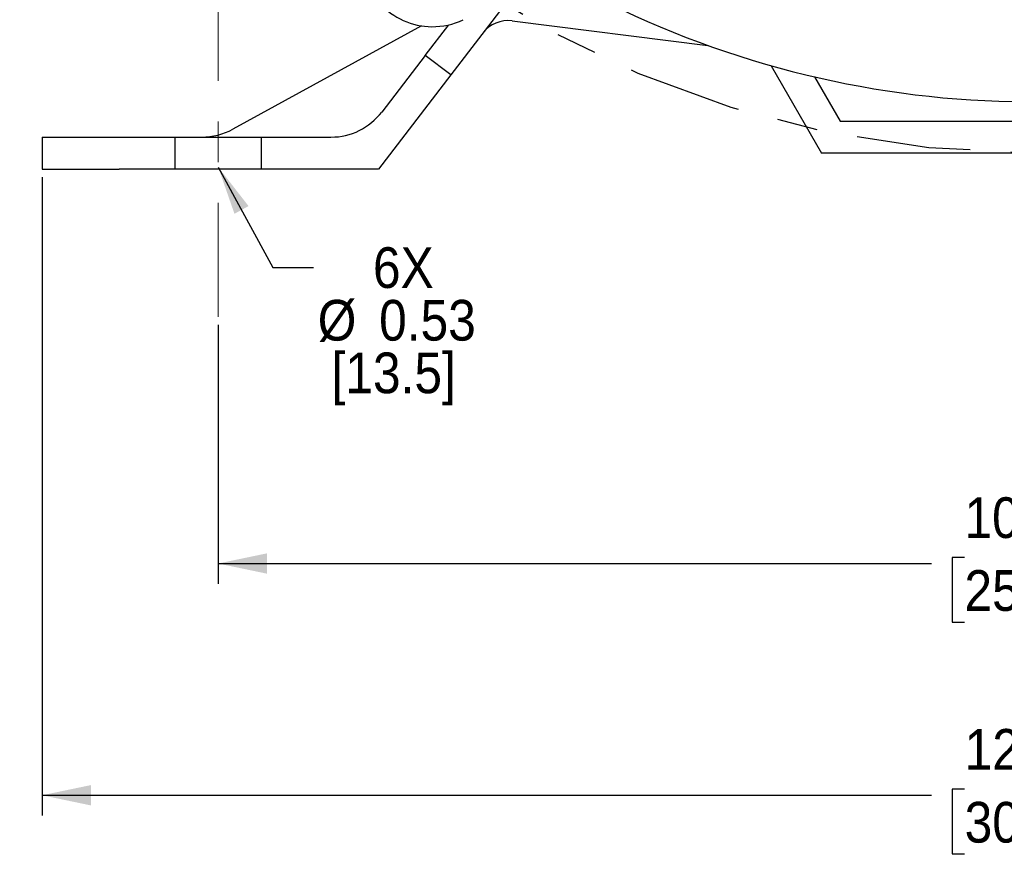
# Model space of a CAD drawing. Header units: inches. Extents: x 1.5 to 80, y 0 to 42.8.
# Tile 7 of 16: x 54.4 to 60.4, y 21.3 to 26.5. Entities that reach past the tile are written whole.
import ezdxf

# ---------------------------------------------------------------- set-up
doc = ezdxf.new("R2010")
doc.units = ezdxf.units.IN
doc.header["$MEASUREMENT"] = 0
for name, pattern in [('SLD-Center', [1.45, 0.7, -0.25, 0.25, -0.25]), ('SLD-Dashed', [0.45, 0.3, -0.15]), ('SLD-Solid', [0])]:
    doc.linetypes.add(name, pattern=pattern)
for name, color, linetype in [('CENTER', 40, 'SLD-Center'), ('HIDDEN', 104, 'SLD-Dashed'), ('SLD-0', 7, 'Continuous')]:
    doc.layers.add(name, color=color, linetype=linetype)
doc.styles.add('SLDTEXTSTYLE0', font='GOTHIC.TTF', dxfattribs={"width": 0.913})
doc.styles.get("Standard").update_dxf_attribs({"font": 'GOTHIC.TTF'})
doc.dimstyles.new('SLDDIMSTYLE0', dxfattribs={"dimtxt": 0.25, "dimasz": 0.3, "dimexe": 0, "dimexo": 0.0625, "dimgap": 0.0625, "dimtad": 0, "dimtih": 1, "dimtoh": 1, "dimrnd": 1e-09, "dimzin": 4, "dimdsep": 46, "dimtxsty": 'SLDTEXTSTYLE0', "dimsah": 1, "dimcen": 0.09, "dimadec": 0, "dimazin": 1, "dimtfac": 1, "dimtofl": 0, "dimtmove": 0, "dimatfit": 3, "dimfxl": 0, "dimfrac": 2, "dimtolj": 1, "dimtzin": 12, "dimarcsym": 0})
doc.dimstyles.new('SLDDIMSTYLE1', dxfattribs={"dimtxt": 0.25, "dimasz": 0.3, "dimexe": 0, "dimexo": 0.0625, "dimgap": 0.0625, "dimtad": 0, "dimtih": 1, "dimtoh": 1, "dimrnd": 1e-09, "dimzin": 12, "dimdsep": 46, "dimtxsty": 'SLDTEXTSTYLE0', "dimsah": 1, "dimcen": 0.09, "dimadec": 0, "dimazin": 3, "dimtfac": 1, "dimtofl": 0, "dimtmove": 0, "dimatfit": 3, "dimfxl": 0, "dimfrac": 2, "dimtolj": 1, "dimtzin": 12, "dimarcsym": 0})
doc.dimstyles.new('SLDDIMSTYLE3', dxfattribs={"dimtxt": 0.18, "dimasz": 0.3, "dimexe": 0, "dimexo": 0.0625, "dimgap": 0, "dimtad": 0, "dimtih": 1, "dimtoh": 1, "dimdec": 0, "dimrnd": 1e-09, "dimzin": 0, "dimdsep": 46, "dimtxsty": 'Standard', "dimsah": 1, "dimcen": 0.09, "dimadec": 0, "dimazin": 0, "dimtfac": 0.3, "dimtdec": 0, "dimtofl": 0, "dimtmove": 0, "dimatfit": 3, "dimfxl": 0, "dimfrac": 2, "dimtolj": 1, "dimtzin": 0, "dimarcsym": 0})

# ---------------------------------------------------------------- blocks, each defined once
blk = doc.blocks.new('_D_14')
at = {"layer": 'SLD-0'}
for p, q in [((55.5799, 24.5747), (55.5799, 22.9845)), ((65.5799, 24.5726), (65.5799, 22.9845)), ((55.5799, 23.1095), (59.9615, 23.1095)), ((60.1643, 23.1463), (60.0881, 23.1463)), ((60.0881, 23.1463), (60.0881, 22.7494)), ((60.9955, 23.1463), (61.0717, 23.1463)), ((61.0717, 23.1463), (61.0717, 22.7494)), ((65.5799, 23.1095), (61.1983, 23.1095)), ((60.0881, 22.7494), (60.1643, 22.7494)), ((61.0717, 22.7494), (60.9955, 22.7494))]:
    blk.add_line(p, q, dxfattribs=at)
for points in [[(55.5799, 23.1095), (55.8799, 23.047), (55.8799, 23.172)], [(65.5799, 23.1095), (65.2799, 23.172), (65.2799, 23.047)]]:
    blk.add_solid(points, dxfattribs=at)
at = {"layer": 'SLD-0', "char_height": 0.25, "attachment_point": 1, "style": 'SLDTEXTSTYLE0'}
for s, insert in [('10.00', (60.1643, 23.5164)), ('254.0', (60.1643, 23.0688))]:
    blk.add_mtext(s, dxfattribs=dict(at, insert=insert))
blk = doc.blocks.new('_D_18')
at = {"layer": 'SLD-0'}
for p, q in [((54.4986, 25.482), (54.4986, 21.561)), ((66.6639, 25.482), (66.6639, 21.561)), ((60.1656, 21.7228), (60.0895, 21.7228)), ((60.0895, 21.7228), (60.0895, 21.3259)), ((60.9969, 21.7228), (61.0731, 21.7228)), ((61.0731, 21.7228), (61.0731, 21.3259)), ((54.4986, 21.686), (59.9628, 21.686)), ((66.6639, 21.686), (61.1997, 21.686)), ((60.0895, 21.3259), (60.1656, 21.3259)), ((61.0731, 21.3259), (60.9969, 21.3259))]:
    blk.add_line(p, q, dxfattribs=at)
for points in [[(54.4986, 21.686), (54.7986, 21.6235), (54.7986, 21.7485)], [(66.6639, 21.686), (66.3639, 21.7485), (66.3639, 21.6235)]]:
    blk.add_solid(points, dxfattribs=at)
at = {"layer": 'SLD-0', "char_height": 0.25, "attachment_point": 1, "style": 'SLDTEXTSTYLE0'}
for s, insert in [('12.17', (60.1656, 22.0929)), ('309.0', (60.1656, 21.6452))]:
    blk.add_mtext(s, dxfattribs=dict(at, insert=insert))
blk = doc.blocks.new('SW_NOTE_3')
at = {"layer": 'SLD-0', "color": 0, "char_height": 0.25, "attachment_point": 1, "style": 'SLDTEXTSTYLE0'}
for s, insert in [('    6X', (0.0252, 0.125)), ('%%c', (0.0252, -0.1983)), ('0.53 ', (0.4023, -0.1983)), (' [13.5]', (0.0252, -0.5215))]:
    blk.add_mtext(s, dxfattribs=dict(at, insert=insert))

msp = doc.modelspace()

# ---------------------------------------------------------------- linework, layer by layer
at = {"color": 40, "linetype": 'SLD-Center', "lineweight": 18}
msp.add_line((55.5799, 24.6247), (55.5799, 26.6383), dxfattribs=at)
at = {"color": 7, "linetype": 'SLD-Solid', "lineweight": 25}
for p, q in [((57.3697, 26.5818), (57.0084, 26.111)), ((57.3859, 26.4429), (58.5882, 26.2918)), ((56.8288, 26.412), (55.6695, 25.7771)), ((56.8523, 26.2308), (56.9964, 26.4186)), ((56.8523, 26.2308), (56.5853, 25.8829)), ((57.0084, 26.111), (56.8523, 26.2308)), ((58.9763, 26.1676), (59.2865, 25.6304)), ((57.0084, 26.111), (56.5642, 25.532)), ((59.2433, 26.0989), (59.4002, 25.8273)), ((59.4002, 25.8273), (61.7624, 25.8273)), ((54.4986, 25.7288), (54.4986, 25.532)), ((54.4986, 25.7288), (54.971, 25.7288)), ((54.971, 25.7288), (56.2729, 25.7288)), ((61.876, 25.6304), (59.2865, 25.6304)), ((54.4986, 25.532), (54.971, 25.532)), ((56.5642, 25.532), (54.971, 25.532))]:
    msp.add_line(p, q, dxfattribs=at)
for centre, radius, start, end in [((56.8957, 26.8398), 0.4331, 173.66601, 269.66601), ((60.5813, 31.8509), 5.9055, 243.06596, 269.66601), ((56.8957, 26.8398), 0.4331, 269.66601, 295.82882), ((57.3613, 26.2475), 0.1969, 82.84157, 142.5), ((56.2729, 26.1225), 0.3937, 270, 322.5), ((55.4805, 26.1225), 0.3937, 270, 298.7044)]:
    msp.add_arc(centre, radius, start, end, dxfattribs=at)
at = {"layer": 'CENTER'}
msp.add_circle((60.5813, 31.8509), 6.2205, dxfattribs=at)
at = {"layer": 'HIDDEN'}
for p, q in [((55.3142, 25.73), (55.3141, 25.5331)), ((55.8456, 25.533), (55.8457, 25.7299))]:
    msp.add_line(p, q, dxfattribs=at)

# ---------------------------------------------------------------- block references
at = {"layer": 'SLD-0'}
msp.add_blockref('SW_NOTE_3', (56.1664, 24.9271), dxfattribs=at)

# ---------------------------------------------------------------- dimensions: what is measured, and where the dimension line sits
for base, p1, p2, dimstyle, picture, middle in [((66.6639, 21.686), (54.4986, 25.532), (66.6639, 25.532), 'SLDDIMSTYLE1', '_D_18', (60.5813, 21.686)), ((55.5799, 23.1095), (65.5799, 24.6226), (55.5799, 24.6247), 'SLDDIMSTYLE0', '_D_14', (60.5799, 23.1095))]:
    dim = msp.add_linear_dim(base=base, p1=p1, p2=p2, dimstyle=dimstyle, dxfattribs=at)
    dim.commit()
    dim.dimension.update_dxf_attribs({"geometry": picture, "text_midpoint": middle, "dimtype": 160})

# ---------------------------------------------------------------- leaders
msp.add_leader([(55.5799, 25.5449), (55.9164, 24.9271), (56.1664, 24.9271)], dimstyle='SLDDIMSTYLE3', dxfattribs=at)

doc.saveas('drawing.dxf')
